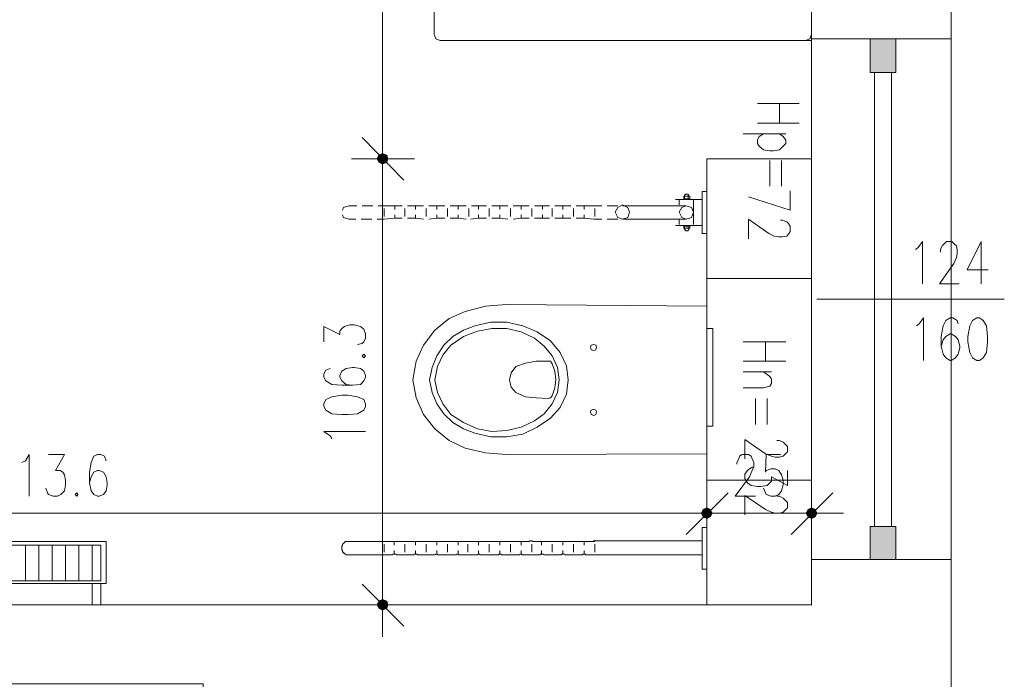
# Model space of a CAD drawing. Header units: millimetres. Extents: x -1256 to 4744, y -2264 to 706.
# Tile 45 of 62: x 3169 to 3403, y -39 to 118. Entities that reach past the tile are written whole.
import ezdxf

# ---------------------------------------------------------------- set-up
doc = ezdxf.new("R2010")
doc.units = ezdxf.units.MM
doc.header["$LTSCALE"] = 0.2
doc.layers.add('C00-00-00', color=7, linetype='Continuous')
doc.layers.add('C97-97-97', color=7, linetype='Continuous', true_color=0x979797)

msp = doc.modelspace()

# ---------------------------------------------------------------- hatches: boundary and pattern name
at = {"layer": 'C00-00-00'}
h = msp.add_hatch(color=256, dxfattribs=at)
h.dxf.hatch_style = 2
h.paths.add_polyline_path([(3371.356, 105.13), (3377.496, 105.13), (3377.496, 113.172)])
h = msp.add_hatch(color=256, dxfattribs=at)
h.dxf.hatch_style = 2
h.paths.add_polyline_path([(3371.356, 105.13), (3371.356, 113.172), (3377.496, 113.172)])
h = msp.add_hatch(color=256, dxfattribs=at)
h.dxf.hatch_style = 2
h.paths.add_polyline_path([(3254.302, 85.447), (3254.302, 83.753), (3253.881, 84.6)])
h = msp.add_hatch(color=256, dxfattribs=at)
h.dxf.hatch_style = 2
h.paths.add_polyline_path([(3253.881, 84.6), (3254.302, 83.753), (3254.302, 85.447)])
h = msp.add_hatch(color=256, dxfattribs=at)
h.dxf.hatch_style = 2
h.paths.add_polyline_path([(3255.149, 85.868), (3254.302, 85.447), (3254.302, 83.753)])
h = msp.add_hatch(color=256, dxfattribs=at)
h.dxf.hatch_style = 2
h.paths.add_polyline_path([(3255.149, 85.868), (3255.149, 83.328), (3254.302, 83.753)])
h = msp.add_hatch(color=256, dxfattribs=at)
h.dxf.hatch_style = 2
h.paths.add_polyline_path([(3254.302, 83.753), (3255.149, 83.328), (3255.149, 85.868)])
h = msp.add_hatch(color=256, dxfattribs=at)
h.dxf.hatch_style = 2
h.paths.add_polyline_path([(3254.302, 83.753), (3254.302, 85.447), (3255.149, 85.868)])
h = msp.add_hatch(color=256, dxfattribs=at)
h.dxf.hatch_style = 2
h.paths.add_polyline_path([(3256.208, 85.447), (3255.149, 85.868), (3255.149, 83.328)])
h = msp.add_hatch(color=256, dxfattribs=at)
h.dxf.hatch_style = 2
h.paths.add_polyline_path([(3255.149, 83.328), (3255.149, 85.868), (3256.208, 85.447)])
h = msp.add_hatch(color=256, dxfattribs=at)
h.dxf.hatch_style = 2
h.paths.add_polyline_path([(3256.208, 85.447), (3256.208, 83.753), (3255.149, 83.328)])
h = msp.add_hatch(color=256, dxfattribs=at)
h.dxf.hatch_style = 2
h.paths.add_polyline_path([(3255.149, 83.328), (3256.208, 83.753), (3256.208, 85.447)])
h = msp.add_hatch(color=256, dxfattribs=at)
h.dxf.hatch_style = 2
h.paths.add_polyline_path([(3256.421, 84.6), (3256.208, 85.447), (3256.208, 83.753)])
h = msp.add_hatch(color=256, dxfattribs=at)
h.dxf.hatch_style = 2
h.paths.add_polyline_path([(3256.208, 83.753), (3256.208, 85.447), (3256.421, 84.6)])
h = msp.add_hatch(color=256, dxfattribs=at)
h.dxf.hatch_style = 2
h.paths.add_polyline_path([(3331.563, 0.99), (3331.138, 0.144), (3333.678, 0.144)])
h = msp.add_hatch(color=256, dxfattribs=at)
h.dxf.hatch_style = 2
h.paths.add_polyline_path([(3333.678, 0.144), (3331.138, 0.144), (3331.563, 0.99)])
h = msp.add_hatch(color=256, dxfattribs=at)
h.dxf.hatch_style = 2
h.paths.add_polyline_path([(3331.138, 0.144), (3331.563, -0.703), (3333.257, -0.703)])
h = msp.add_hatch(color=256, dxfattribs=at)
h.dxf.hatch_style = 2
h.paths.add_polyline_path([(3331.138, 0.144), (3333.678, 0.144), (3333.257, -0.703)])
h = msp.add_hatch(color=256, dxfattribs=at)
h.dxf.hatch_style = 2
h.paths.add_polyline_path([(3333.257, -0.703), (3333.678, 0.144), (3331.138, 0.144)])
h = msp.add_hatch(color=256, dxfattribs=at)
h.dxf.hatch_style = 2
h.paths.add_polyline_path([(3333.257, -0.703), (3331.563, -0.703), (3331.138, 0.144)])
h = msp.add_hatch(color=256, dxfattribs=at)
h.dxf.hatch_style = 2
h.paths.add_polyline_path([(3332.41, 1.412), (3331.563, 0.99), (3333.257, 0.99)])
h = msp.add_hatch(color=256, dxfattribs=at)
h.dxf.hatch_style = 2
h.paths.add_polyline_path([(3333.257, 0.99), (3331.563, 0.99), (3332.41, 1.412)])
h = msp.add_hatch(color=256, dxfattribs=at)
h.dxf.hatch_style = 2
h.paths.add_polyline_path([(3331.563, 0.99), (3333.257, 0.99), (3333.678, 0.144)])
h = msp.add_hatch(color=256, dxfattribs=at)
h.dxf.hatch_style = 2
h.paths.add_polyline_path([(3333.678, 0.144), (3333.257, 0.99), (3331.563, 0.99)])
h = msp.add_hatch(color=256, dxfattribs=at)
h.dxf.hatch_style = 2
h.paths.add_polyline_path([(3356.54, 0.99), (3356.115, 0.144), (3358.655, 0.144)])
h = msp.add_hatch(color=256, dxfattribs=at)
h.dxf.hatch_style = 2
h.paths.add_polyline_path([(3356.115, 0.144), (3356.54, -0.703), (3358.233, -0.703)])
h = msp.add_hatch(color=256, dxfattribs=at)
h.dxf.hatch_style = 2
h.paths.add_polyline_path([(3356.115, 0.144), (3358.655, 0.144), (3358.233, -0.703)])
h = msp.add_hatch(color=256, dxfattribs=at)
h.dxf.hatch_style = 2
h.paths.add_polyline_path([(3357.387, 1.412), (3356.54, 0.99), (3358.233, 0.99)])
h = msp.add_hatch(color=256, dxfattribs=at)
h.dxf.hatch_style = 2
h.paths.add_polyline_path([(3356.54, 0.99), (3358.233, 0.99), (3358.655, 0.144)])
h = msp.add_hatch(color=256, dxfattribs=at)
h.dxf.hatch_style = 2
h.paths.add_polyline_path([(3331.563, -0.703), (3333.257, -0.703), (3332.41, -1.124)])
h = msp.add_hatch(color=256, dxfattribs=at)
h.dxf.hatch_style = 2
h.paths.add_polyline_path([(3332.41, -1.124), (3333.257, -0.703), (3331.563, -0.703)])
h = msp.add_hatch(color=256, dxfattribs=at)
h.dxf.hatch_style = 2
h.paths.add_polyline_path([(3356.54, -0.703), (3358.233, -0.703), (3357.387, -1.124)])
h = msp.add_hatch(color=256, dxfattribs=at)
h.dxf.hatch_style = 2
h.paths.add_polyline_path([(3371.356, -10.864), (3377.496, -10.864), (3377.496, -3.031)])
h = msp.add_hatch(color=256, dxfattribs=at)
h.dxf.hatch_style = 2
h.paths.add_polyline_path([(3371.356, -10.864), (3371.356, -3.031), (3377.496, -3.031)])
h = msp.add_hatch(color=256, dxfattribs=at)
h.dxf.hatch_style = 2
h.paths.add_polyline_path([(3254.302, -20.812), (3254.302, -22.505), (3253.881, -21.659)])
h = msp.add_hatch(color=256, dxfattribs=at)
h.dxf.hatch_style = 2
h.paths.add_polyline_path([(3255.149, -20.387), (3254.302, -20.812), (3254.302, -22.505)])
h = msp.add_hatch(color=256, dxfattribs=at)
h.dxf.hatch_style = 2
h.paths.add_polyline_path([(3255.149, -20.387), (3255.149, -22.927), (3254.302, -22.505)])
h = msp.add_hatch(color=256, dxfattribs=at)
h.dxf.hatch_style = 2
h.paths.add_polyline_path([(3256.208, -20.812), (3255.149, -20.387), (3255.149, -22.927)])
h = msp.add_hatch(color=256, dxfattribs=at)
h.dxf.hatch_style = 2
h.paths.add_polyline_path([(3256.208, -20.812), (3256.208, -22.505), (3255.149, -22.927)])
h = msp.add_hatch(color=256, dxfattribs=at)
h.dxf.hatch_style = 2
h.paths.add_polyline_path([(3256.421, -21.659), (3256.208, -20.812), (3256.208, -22.505)])

# ---------------------------------------------------------------- linework, layer by layer
at = {"layer": 'C00-00-00', "lineweight": 0}
for points in [[(3221.496, 326.745), (3357.387, 326.745), (3357.387, 113.172), (3390.618, 113.172), (3390.618, 343.254), (3204.987, 343.254), (3204.987, 276.579), (2997.763, 276.579), (2997.763, 170.746), (2932.781, 170.746), (2932.781, 145.769), (2987.181, 145.769), (2987.181, 95.816), (3018.718, 95.816), (3018.718, 133.915), (3014.272, 133.915), (3014.272, 260.07), (3221.496, 260.07)], [(3377.496, 105.13), (3377.496, 113.172), (3371.357, 113.172), (3371.357, 105.13)], [(3255.149, 83.328), (3256.208, 83.753), (3256.421, 84.6), (3256.208, 85.447), (3255.149, 85.868), (3254.302, 85.447), (3253.881, 84.6), (3254.302, 83.753)], [(3255.149, 85.868), (3254.302, 85.447), (3253.881, 84.6), (3254.302, 83.753), (3255.149, 83.328), (3256.208, 83.753), (3256.421, 84.6), (3256.208, 85.447)], [(3328.389, 75.073), (3328.389, 75.708), (3326.908, 75.708), (3326.908, 75.073)], [(3332.41, 66.819), (3332.41, 76.767), (3331.351, 76.767), (3331.351, 66.819)], [(3310.608, 71.899), (3311.242, 72.958), (3312.301, 73.593), (3313.569, 72.958), (3313.995, 71.899), (3313.569, 70.631), (3312.301, 70.206), (3311.242, 70.631)], [(3325.845, 71.899), (3326.483, 72.958), (3327.538, 73.38), (3328.811, 72.958), (3329.236, 71.899), (3328.811, 70.631), (3327.538, 70.206), (3326.483, 70.631)], [(3328.389, 68.087), (3328.389, 68.51), (3326.908, 68.51), (3326.908, 68.087)], [(3357.387, 7.977), (3357.387, 56.026), (3332.411, 56.026), (3332.411, 7.977)], [(3396.758, 46.71), (3395.698, 46.076), (3395.064, 44.808), (3394.639, 42.268), (3394.639, 40.995), (3395.064, 38.455), (3395.698, 37.187), (3396.758, 36.549), (3397.392, 36.549), (3398.238, 37.187), (3399.085, 38.455), (3399.294, 40.995), (3399.294, 42.268), (3399.085, 44.808), (3398.238, 46.076), (3397.392, 46.71)], [(3333.891, 20.886), (3333.891, 44.169), (3332.41, 44.169), (3332.41, 20.886)], [(3304.681, 39.723), (3304.893, 40.149), (3305.527, 40.361), (3305.949, 40.149), (3306.161, 39.723), (3305.949, 39.089), (3305.527, 38.876), (3304.893, 39.089)], [(3250.281, 37.608), (3250.703, 37.187), (3251.128, 37.608), (3250.703, 38.034)], [(3241.18, 25.546), (3241.601, 24.699), (3243.086, 23.852), (3245.414, 23.639), (3246.894, 23.639), (3249.222, 23.852), (3250.703, 24.699), (3251.128, 25.546), (3251.128, 26.18), (3250.703, 27.239), (3249.222, 27.873), (3246.894, 28.294), (3245.414, 28.294), (3243.086, 27.873), (3241.601, 27.239), (3241.18, 26.18)], [(3304.681, 24.273), (3304.893, 24.699), (3305.527, 24.907), (3305.949, 24.699), (3306.161, 24.273), (3305.949, 23.639), (3305.527, 23.427), (3304.893, 23.639)], [(3182.338, 5.011), (3181.913, 4.59), (3182.338, 4.165), (3182.547, 4.59)], [(3333.678, 0.144), (3333.257, 0.99), (3332.41, 1.412), (3331.563, 0.99), (3331.138, 0.144), (3331.563, -0.703), (3332.41, -1.124), (3333.257, -0.703)], [(3331.138, 0.144), (3331.563, -0.703), (3332.41, -1.124), (3333.257, -0.703), (3333.678, 0.144), (3333.257, 0.99), (3332.41, 1.412), (3331.563, 0.99)], [(3358.655, 0.144), (3358.233, 0.99), (3357.387, 1.412), (3356.54, 0.99), (3356.115, 0.144), (3356.54, -0.703), (3357.387, -1.124), (3358.233, -0.703)], [(3332.41, -13.191), (3332.41, -3.243), (3331.351, -3.243), (3331.351, -13.191)], [(3377.496, -10.864), (3377.496, -3.033), (3371.357, -3.033), (3371.357, -10.864)], [(3189.321, -16.578), (3189.321, -6.63), (3029.301, -6.63), (3029.301, -16.578)], [(3188.053, -15.944), (3188.053, -7.477), (3030.573, -7.477), (3030.573, -15.944)], [(3255.149, -22.927), (3256.208, -22.505), (3256.421, -21.659), (3256.208, -20.812), (3255.149, -20.387), (3254.302, -20.812), (3253.881, -21.659), (3254.302, -22.505)]]:
    msp.add_lwpolyline(points, close=True, dxfattribs=at)
for points in [[(3255.149, 254.99), (3255.149, 89.68)], [(3267.429, 114.232), (3267.429, 201.228)], [(3357.387, 201.228), (3357.387, 114.232)], [(3267.429, 114.232), (3267.85, 113.172), (3268.909, 112.751)], [(3355.902, 112.751), (3268.909, 112.751)], [(3355.902, 112.751), (3356.961, 113.172), (3357.387, 114.232)], [(3357.387, 114.232), (3357.387, 112.751), (3355.902, 112.751)], [(3357.387, -10.864), (3357.387, 113.172)], [(3390.618, 113.172), (3390.618, -10.864)], [(3372.415, -3.031), (3372.415, 105.13)], [(3376.436, -3.031), (3376.436, 105.13)], [(3354.421, 97.722), (3344.473, 97.722)], [(3349.766, 97.722), (3349.766, 93.067)], [(3255.149, 92.008), (3255.149, 77.192)], [(3255.149, 77.192), (3255.149, 92.008)], [(3354.421, 93.067), (3344.473, 93.067)], [(3260.229, 79.52), (3250.281, 89.68)], [(3250.281, 89.68), (3260.229, 79.52)], [(3351.247, 90.527), (3341.086, 90.527)], [(3349.766, 90.527), (3350.613, 89.893), (3351.247, 89.046), (3351.247, 88.196), (3350.613, 87.562), (3349.766, 86.715), (3348.285, 86.502), (3347.439, 86.502), (3345.954, 86.715), (3344.894, 87.562), (3344.473, 88.196), (3344.473, 89.046), (3344.894, 89.893), (3345.954, 90.527)], [(3247.741, 84.6), (3262.77, 84.6)], [(3262.77, 84.6), (3247.741, 84.6)], [(3357.387, 84.6), (3332.41, 84.6), (3332.41, -21.659)], [(3347.439, 84.175), (3347.439, 78.035)], [(3350.187, 84.175), (3350.187, 78.035)], [(3255.149, 79.52), (3255.149, -16.791)], [(3328.176, 75.707), (3328.176, 75.92), (3327.964, 75.92), (3327.964, 76.133), (3327.33, 76.133), (3327.117, 75.92), (3327.117, 75.707)], [(3327.117, 75.707), (3327.117, 75.073)], [(3327.964, 75.707), (3327.964, 75.073)], [(3342.358, 75.499), (3352.306, 72.324), (3352.306, 76.979)], [(3327.538, 73.38), (3312.301, 73.38)], [(3331.351, 74.861), (3324.998, 74.861)], [(3325.845, 73.593), (3325.845, 74.861)], [(3329.236, 68.933), (3329.236, 74.861)], [(3327.538, 70.206), (3312.301, 70.206)], [(3331.351, 68.725), (3324.998, 68.725)], [(3325.845, 68.933), (3325.845, 70.206)], [(3327.117, 68.087), (3327.117, 68.512)], [(3328.176, 68.087), (3328.176, 67.665), (3327.964, 67.665), (3327.964, 67.453), (3327.33, 67.453), (3327.33, 67.665), (3327.117, 67.665), (3327.117, 67.878)], [(3327.964, 68.087), (3327.964, 68.512)], [(3349.979, 69.993), (3350.4, 69.993), (3351.46, 69.572), (3351.881, 69.146), (3352.306, 68.512), (3352.306, 67.24), (3351.881, 66.606), (3351.46, 66.185), (3350.4, 65.972), (3349.553, 65.972), (3348.494, 66.185), (3347.226, 66.819), (3342.358, 70.206), (3342.358, 65.551)], [(3382.151, 63.01), (3382.785, 63.432), (3383.844, 64.912), (3383.844, 54.756)], [(3388.078, 62.376), (3388.078, 63.01), (3388.499, 63.857), (3388.924, 64.278), (3389.558, 64.912), (3390.826, 64.912), (3391.465, 64.278), (3391.886, 63.857), (3392.099, 63.01), (3392.099, 61.951), (3391.886, 61.104), (3391.252, 59.623), (3387.865, 54.756), (3392.52, 54.756)], [(3397.813, 64.912), (3394.426, 58.139), (3399.507, 58.139)], [(3397.813, 64.912), (3397.813, 54.756)], [(3332.41, 14.325), (3284.572, 14.117), (3279.704, 14.538), (3274.836, 15.597), (3271.024, 17.5), (3267.637, 20.252), (3264.888, 23.639), (3263.195, 27.66), (3262.348, 31.894), (3263.195, 36.34), (3264.888, 40.149), (3267.637, 43.748), (3271.024, 46.497), (3274.836, 48.191), (3279.704, 49.463), (3284.572, 49.884), (3332.41, 49.463)], [(3332.41, 49.463), (3332.41, 14.325)], [(3403.315, 51.156), (3358.655, 51.156)], [(3241.18, 40.995), (3241.18, 44.595), (3244.992, 42.689), (3244.992, 43.536), (3245.414, 44.17), (3246.048, 44.595), (3247.32, 45.016), (3248.375, 45.016), (3249.86, 44.595), (3250.703, 43.961), (3251.128, 42.902), (3251.128, 41.842), (3250.703, 40.995), (3250.281, 40.574), (3249.222, 40.361)], [(3266.369, 31.894), (3267.003, 34.86), (3268.063, 37.608), (3269.756, 40.149), (3271.871, 42.268), (3274.411, 43.748), (3277.164, 44.808)], [(3277.164, 44.808), (3280.972, 45.654), (3284.785, 45.654), (3288.593, 44.808), (3291.98, 43.323), (3295.154, 41.208)], [(3382.363, 44.808), (3382.997, 45.229), (3384.053, 46.71), (3384.053, 36.549)], [(3392.311, 45.229), (3392.099, 46.076), (3391.039, 46.71), (3390.405, 46.71), (3389.346, 46.076), (3388.712, 44.808), (3388.29, 42.268), (3388.29, 39.936), (3388.712, 38.034), (3389.346, 37.187), (3390.405, 36.549), (3390.618, 36.549), (3391.673, 37.187), (3392.311, 38.034), (3392.733, 39.515), (3392.733, 39.936), (3392.311, 41.421), (3391.673, 42.268), (3390.618, 42.902), (3390.405, 42.902), (3389.346, 42.268), (3388.712, 41.421), (3388.29, 39.936)], [(3271.45, 40.149), (3274.411, 42.268), (3277.798, 43.536), (3281.185, 44.17), (3284.785, 44.17), (3288.171, 43.323), (3291.346, 41.842)], [(3267.637, 31.894), (3268.271, 35.068), (3269.543, 37.821), (3271.45, 40.149)], [(3291.346, 41.842), (3293.673, 39.936), (3295.579, 37.608), (3296.847, 34.86), (3297.273, 31.894)], [(3295.154, 41.208), (3297.481, 38.455), (3298.966, 35.281), (3299.388, 31.894)], [(3351.247, 40.995), (3341.086, 40.995)], [(3346.379, 40.995), (3346.379, 36.34)], [(3286.899, 35.068), (3289.227, 35.915), (3291.771, 36.34)], [(3294.52, 36.34), (3291.771, 36.34)], [(3294.52, 36.34), (3295.154, 36.34), (3295.579, 35.702)], [(3295.579, 35.702), (3296.213, 34.013), (3296.426, 31.894)], [(3351.247, 36.34), (3341.086, 36.34)], [(3242.661, 34.647), (3241.601, 34.222), (3241.18, 33.375), (3241.18, 32.528), (3241.601, 31.681), (3243.086, 30.835), (3245.414, 30.622), (3247.954, 30.622), (3249.86, 30.835), (3250.703, 31.681), (3251.128, 32.528), (3251.128, 32.953), (3250.703, 34.013), (3249.86, 34.647), (3248.375, 34.86), (3247.954, 34.86), (3246.473, 34.647), (3245.414, 34.013), (3244.992, 32.953), (3244.992, 32.528), (3245.414, 31.681), (3246.473, 30.835), (3247.954, 30.622)], [(3285.419, 31.894), (3285.84, 33.587), (3286.899, 35.068)], [(3347.86, 33.8), (3341.086, 33.8)], [(3345.954, 33.8), (3347.439, 32.741), (3347.86, 32.107), (3347.86, 31.047), (3347.439, 30.413), (3345.954, 29.988), (3341.086, 29.988)], [(3299.388, 31.894), (3298.966, 28.507), (3297.481, 25.333), (3295.154, 22.793), (3291.98, 20.674), (3288.593, 18.98), (3284.785, 18.346), (3280.972, 18.346), (3277.164, 19.193), (3274.411, 20.252), (3271.871, 21.733), (3269.756, 23.852), (3268.063, 26.18), (3267.003, 28.928), (3266.369, 31.894)], [(3297.273, 31.894), (3296.847, 28.928), (3295.579, 26.18), (3293.673, 23.852), (3291.346, 22.159), (3288.171, 20.674), (3284.785, 19.827), (3281.185, 19.618), (3277.798, 20.252), (3274.411, 21.733), (3271.45, 23.639), (3269.543, 26.18), (3268.271, 28.928), (3267.637, 31.894)], [(3296.426, 31.894), (3296.213, 29.988), (3295.579, 28.086), (3295.154, 27.66), (3294.52, 27.448), (3291.771, 27.66), (3289.227, 27.873), (3286.899, 28.928), (3285.84, 30.201), (3285.419, 31.894)], [(3344.052, 27.448), (3344.052, 21.312)], [(3346.801, 27.448), (3346.801, 21.312)], [(3243.086, 17.925), (3242.661, 18.559), (3241.18, 19.618), (3251.128, 19.618)], [(3349.132, 17.5), (3349.766, 17.5), (3350.613, 17.078), (3351.034, 16.653), (3351.672, 16.019), (3351.672, 14.751), (3351.034, 14.117), (3350.613, 13.691), (3349.766, 13.479), (3348.707, 13.479), (3347.86, 13.691), (3346.379, 14.325), (3341.512, 17.712), (3341.512, 13.057)], [(3169.216, 12.211), (3170.058, 12.632), (3170.905, 14.117), (3170.905, 4.165)], [(3175.564, 14.117), (3179.373, 14.117), (3177.258, 10.304), (3178.317, 10.304), (3178.951, 9.879), (3179.373, 9.245), (3179.585, 7.977), (3179.585, 6.917), (3179.373, 5.437), (3178.526, 4.59), (3177.679, 4.165), (3176.624, 4.165), (3175.564, 4.59), (3175.352, 5.011), (3174.926, 6.071)], [(3189.321, 12.632), (3188.899, 13.691), (3188.053, 14.117), (3187.206, 14.117), (3186.359, 13.691), (3185.725, 12.211), (3185.3, 9.879), (3185.3, 7.339), (3185.725, 5.437), (3186.359, 4.59), (3187.206, 4.165), (3187.627, 4.165), (3188.687, 4.59), (3189.321, 5.437), (3189.533, 6.917), (3189.533, 7.339), (3189.321, 8.824), (3188.687, 9.879), (3187.627, 10.304), (3187.206, 10.304), (3186.359, 9.879), (3185.725, 8.824), (3185.3, 7.339)], [(3339.605, 11.785), (3339.605, 12.211), (3340.031, 13.057), (3340.239, 13.691), (3340.877, 14.117), (3342.358, 14.117), (3342.992, 13.691), (3343.205, 13.057), (3343.626, 12.211), (3343.626, 11.151), (3343.205, 10.304), (3342.567, 8.824), (3339.184, 4.165), (3344.052, 4.165)], [(3349.979, 14.117), (3346.592, 14.117), (3346.379, 9.879), (3346.592, 10.304), (3347.647, 10.726), (3348.707, 10.726), (3349.553, 10.304), (3350.187, 9.245), (3350.613, 7.977), (3350.613, 6.917), (3350.187, 5.437), (3349.553, 4.59), (3348.707, 4.165), (3347.647, 4.165), (3346.592, 4.59), (3346.379, 5.011), (3345.954, 6.071)], [(3351.672, 10.304), (3351.672, 6.705), (3347.86, 8.824), (3347.86, 7.764), (3347.226, 7.13), (3346.801, 6.705), (3345.32, 6.496), (3344.473, 6.496), (3342.992, 6.705), (3342.146, 7.339), (3341.512, 8.398), (3341.512, 9.458), (3342.146, 10.304), (3342.567, 10.726), (3343.414, 11.151)], [(3332.41, -7.477), (3332.41, 7.551)], [(3332.41, 7.551), (3332.41, -7.477)], [(3357.387, -7.477), (3357.387, 7.551)], [(3337.491, 5.011), (3327.538, -4.937)], [(3327.538, -4.937), (3337.491, 5.011)], [(3362.463, 5.011), (3352.515, -4.937)], [(3349.132, 4.165), (3349.766, 4.165), (3350.613, 3.743), (3351.034, 3.318), (3351.672, 2.684), (3351.672, 1.412), (3351.034, 0.778), (3350.613, 0.356), (3349.766, 0.144), (3348.707, 0.144), (3347.86, 0.356), (3346.379, 0.99), (3341.512, 4.377), (3341.512, -0.278)], [(3357.387, 3.743), (3357.387, -10.864)], [(3023.799, 0.144), (3327.538, 0.144)], [(3324.998, 0.144), (3340.031, 0.144)], [(3340.031, 0.144), (3324.998, 0.144)], [(3337.491, 0.144), (3352.515, 0.144)], [(3349.979, 0.144), (3365.003, 0.144)], [(3255.574, -6.63), (3246.26, -6.63), (3246.048, -6.843), (3245.839, -7.052), (3245.626, -7.264), (3245.626, -7.477), (3245.414, -7.69), (3245.414, -8.536), (3245.626, -8.745), (3245.626, -9.17), (3245.839, -9.17), (3245.839, -9.383), (3246.048, -9.383), (3246.26, -9.592), (3246.473, -9.804), (3255.574, -9.804)], [(3265.944, -6.63), (3255.574, -6.63)], [(3257.902, -6.63), (3257.902, -7.477)], [(3262.982, -6.63), (3262.982, -7.477)], [(3305.74, -6.63), (3290.924, -6.63), (3290.712, -6.418), (3290.286, -6.418), (3290.074, -6.63), (3265.944, -6.63)], [(3268.063, -6.63), (3268.063, -7.477)], [(3273.143, -6.63), (3273.143, -7.477)], [(3278.011, -6.63), (3278.011, -7.477)], [(3283.091, -6.63), (3283.091, -7.477)], [(3288.171, -6.63), (3288.171, -7.477)], [(3293.039, -6.63), (3293.039, -7.477)], [(3298.12, -6.63), (3298.12, -7.477)], [(3303.2, -6.63), (3303.2, -7.477)], [(3331.351, -6.418), (3305.315, -6.418)], [(3390.618, -477.798), (3390.618, -10.864), (3357.387, -10.864), (3357.387, -21.659), (3018.718, -21.659), (3018.718, -7.052), (3002.209, -7.052), (3002.209, -87.062), (3012.157, -102.09), (3024.011, -94.261), (3017.025, -83.887), (3017.025, -40.495), (3212.391, -40.495), (3212.391, -50.022), (3282.244, -50.022), (3282.244, -185.487), (3089.84, -186.755), (3082.853, -178.926), (3068.671, -188.24), (3077.139, -201.362)], [(3170.058, -7.477), (3170.058, -15.944)], [(3173.233, -7.477), (3173.233, -15.944)], [(3176.411, -7.477), (3176.411, -15.944)], [(3179.585, -7.477), (3179.585, -15.944)], [(3182.759, -7.477), (3182.759, -15.944)], [(3185.938, -7.477), (3185.938, -15.944)], [(3255.574, -7.264), (3255.574, -9.17)], [(3257.902, -8.745), (3257.902, -9.592)], [(3260.442, -7.264), (3260.442, -9.17)], [(3262.982, -8.745), (3262.982, -9.592)], [(3265.522, -7.264), (3265.522, -9.17)], [(3268.063, -8.745), (3268.063, -9.592)], [(3270.603, -7.264), (3270.603, -9.17)], [(3273.143, -8.745), (3273.143, -9.592)], [(3275.47, -7.264), (3275.47, -9.17)], [(3278.011, -8.745), (3278.011, -9.592)], [(3280.551, -7.264), (3280.551, -9.17)], [(3283.091, -8.745), (3283.091, -9.592)], [(3285.631, -7.264), (3285.631, -9.17)], [(3288.171, -8.745), (3288.171, -9.592)], [(3290.712, -7.264), (3290.712, -9.17)], [(3293.039, -8.745), (3293.039, -9.592)], [(3295.579, -7.264), (3295.579, -9.17)], [(3298.12, -8.745), (3298.12, -9.592)], [(3300.66, -7.264), (3300.66, -9.17)], [(3303.2, -8.745), (3303.2, -9.592)], [(3305.74, -7.264), (3305.74, -9.17)], [(3265.944, -9.804), (3263.408, -9.804), (3263.408, -9.592), (3262.77, -9.592), (3262.561, -9.804), (3258.536, -9.804), (3258.323, -9.592), (3257.689, -9.592), (3257.476, -9.804), (3255.574, -9.804)], [(3305.74, -9.804), (3303.621, -9.804), (3303.409, -9.592), (3302.987, -9.592), (3302.775, -9.804), (3298.754, -9.804), (3298.541, -9.592), (3297.907, -9.592), (3297.694, -9.804), (3293.673, -9.804), (3293.46, -9.592), (3292.826, -9.592), (3292.614, -9.804), (3288.38, -9.804), (3288.38, -9.592), (3287.959, -9.592), (3287.746, -9.804), (3283.512, -9.804), (3283.304, -9.592), (3282.878, -9.592), (3282.878, -9.804), (3278.432, -9.804), (3278.219, -9.592), (3278.011, -9.592), (3277.798, -9.804), (3273.356, -9.804), (3273.143, -9.592), (3272.93, -9.592), (3272.718, -9.804), (3268.271, -9.804), (3268.271, -9.592), (3267.85, -9.592), (3267.637, -9.804), (3265.944, -9.804)], [(3331.351, -9.804), (3305.527, -9.804)], [(3255.149, -14.247), (3255.149, -29.279)], [(3188.053, -16.578), (3188.053, -21.659), (3185.938, -21.659), (3185.938, -16.578)], [(3260.229, -26.739), (3250.281, -16.791)], [(3247.741, -21.659), (3262.77, -21.659)]]:
    msp.add_lwpolyline(points, dxfattribs=at)
at = {"layer": 'C97-97-97', "lineweight": 0}
for points in [[(3245.626, 72.324), (3245.839, 72.958), (3247.107, 73.38)], [(3249.013, 73.38), (3247.107, 73.38)], [(3252.821, 73.38), (3250.281, 73.38)], [(3258.115, 73.38), (3254.094, 73.38)], [(3255.574, 72.746), (3255.574, 70.84)], [(3258.115, 73.38), (3258.115, 72.533)], [(3258.115, 73.38), (3259.808, 73.38)], [(3260.442, 72.746), (3260.442, 70.84)], [(3261.076, 73.38), (3262.982, 73.38)], [(3262.982, 73.38), (3262.982, 72.533)], [(3262.982, 73.38), (3264.888, 73.38)], [(3265.522, 72.746), (3265.522, 70.84)], [(3266.156, 73.38), (3268.063, 73.38)], [(3268.063, 73.38), (3268.063, 72.533)], [(3268.063, 73.38), (3269.965, 73.38)], [(3270.603, 72.746), (3270.603, 70.84)], [(3271.237, 73.38), (3273.143, 73.38)], [(3273.143, 73.38), (3273.143, 72.533)], [(3273.143, 73.38), (3275.045, 73.38)], [(3275.683, 72.746), (3275.683, 70.84)], [(3276.317, 73.38), (3278.011, 73.38)], [(3278.011, 73.38), (3278.011, 72.533)], [(3278.011, 73.38), (3279.917, 73.38)], [(3280.551, 72.746), (3280.551, 70.84)], [(3281.185, 73.38), (3283.091, 73.38)], [(3283.091, 73.38), (3283.091, 72.533)], [(3283.091, 73.38), (3284.997, 73.38)], [(3285.631, 72.746), (3285.631, 70.84)], [(3286.265, 73.38), (3288.171, 73.38)], [(3288.171, 73.38), (3288.171, 72.533)], [(3288.171, 73.38), (3290.074, 73.38)], [(3290.712, 72.746), (3290.712, 70.84)], [(3291.346, 73.38), (3293.252, 73.38)], [(3293.252, 73.38), (3293.252, 72.533)], [(3293.252, 73.38), (3294.945, 73.38)], [(3295.579, 72.746), (3295.579, 70.84)], [(3296.213, 73.38), (3298.12, 73.38)], [(3298.12, 73.38), (3298.12, 72.533)], [(3298.12, 73.38), (3300.026, 73.38)], [(3300.66, 72.746), (3300.66, 70.84)], [(3301.294, 73.38), (3303.2, 73.38)], [(3303.2, 73.38), (3303.2, 72.533)], [(3307.43, 73.38), (3303.2, 73.38)], [(3305.74, 72.746), (3305.74, 70.84)], [(3311.242, 73.38), (3308.702, 73.38)], [(3315.05, 73.38), (3312.514, 73.38)], [(3318.862, 73.38), (3316.322, 73.38)], [(3322.671, 73.38), (3320.135, 73.38)], [(3325.845, 73.38), (3323.943, 73.38)], [(3247.107, 70.206), (3245.839, 70.631), (3245.626, 71.265)], [(3253.881, 70.206), (3255.574, 70.206), (3258.115, 70.418)], [(3258.115, 71.265), (3258.115, 70.418)], [(3259.808, 70.418), (3258.115, 70.418)], [(3262.982, 70.418), (3261.076, 70.418)], [(3262.982, 71.265), (3262.982, 70.418)], [(3264.888, 70.206), (3262.982, 70.418)], [(3268.063, 70.418), (3266.156, 70.206)], [(3268.063, 71.265), (3268.063, 70.418)], [(3269.965, 70.418), (3268.063, 70.418)], [(3273.143, 70.418), (3271.237, 70.418)], [(3273.143, 71.265), (3273.143, 70.418)], [(3275.045, 70.206), (3273.143, 70.418)], [(3278.011, 70.418), (3276.105, 70.206)], [(3278.011, 71.265), (3278.011, 70.418)], [(3279.917, 70.418), (3278.011, 70.418)], [(3283.091, 70.418), (3281.185, 70.418)], [(3283.091, 71.265), (3283.091, 70.418)], [(3284.997, 70.206), (3283.091, 70.418)], [(3288.171, 70.418), (3286.265, 70.206)], [(3288.171, 71.265), (3288.171, 70.418)], [(3290.074, 70.418), (3288.171, 70.418)], [(3293.252, 70.418), (3291.346, 70.418)], [(3293.252, 71.265), (3293.252, 70.418)], [(3294.945, 70.418), (3293.252, 70.418)], [(3298.12, 70.418), (3296.213, 70.418)], [(3298.12, 71.265), (3298.12, 70.418)], [(3300.026, 70.418), (3298.12, 70.418)], [(3303.2, 70.418), (3301.294, 70.418)], [(3303.2, 71.265), (3303.2, 70.418)], [(3303.2, 70.418), (3305.527, 70.206), (3307.43, 70.206)], [(3247.107, 70.206), (3248.8, 70.206)], [(3250.069, 70.206), (3252.613, 70.206)], [(3308.702, 70.206), (3311.242, 70.206)], [(3312.514, 70.206), (3315.05, 70.206)], [(3316.322, 70.206), (3318.862, 70.206)], [(3320.135, 70.206), (3322.671, 70.206)], [(3323.943, 70.206), (3325.845, 70.206)]]:
    msp.add_lwpolyline(points, dxfattribs=at)

doc.saveas('drawing.dxf')
